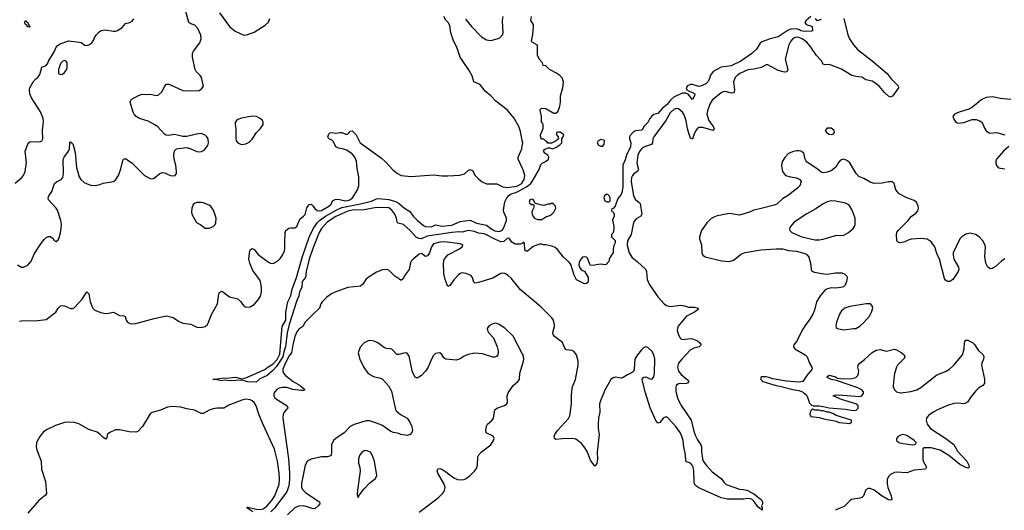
# Model space of a CAD drawing. Header units: inches. Extents: x 1449094 to 1618372, y 389908 to 534307.
# Tile 211 of 256: x 1575071 to 1584726, y 408846 to 413658. Entities that reach past the tile are written whole.
import ezdxf

# ---------------------------------------------------------------- set-up
doc = ezdxf.new("R2010")
doc.units = ezdxf.units.IN
doc.header["$MEASUREMENT"] = 0
for name, color, linetype in [('B5470', 7, 'Continuous'), ('B5471', 7, 'Continuous'), ('B5480', 7, 'Continuous'), ('B5481', 7, 'Continuous')]:
    doc.layers.add(name, color=color, linetype=linetype)

msp = doc.modelspace()

# ---------------------------------------------------------------- linework, layer by layer
at = {"layer": 'B5470', "color": 5}
for points, elevation in [([(1577567.7, 410000), (1577562.9, 409990), (1577564.3, 409970), (1577574.4, 409950), (1577598.3, 409930), (1577694.3, 409870), (1577700.3, 409850), (1577667.9, 409812.1), (1577656.1, 409790), (1577651.1, 409750), (1577707.2, 409350), (1577717.9, 409210), (1577717.2, 409150), (1577710, 409087.8), (1577692.4, 409027.6), (1577570, 408866.1), (1577535.6, 408830)], 480), ([(1578719.8, 410000), (1578755.3, 409835.3), (1578762.6, 409822.6), (1578805.8, 409785.8), (1578870.4, 409750), (1578897.1, 409710), (1578915.5, 409670), (1578923, 409630), (1578918, 409610), (1578900.7, 409590), (1578870, 409579.7), (1578809.8, 409589.8), (1578790, 409599.5), (1578735.3, 409610), (1578710, 409620.9), (1578621.8, 409681.8), (1578535.7, 409715.7), (1578502.7, 409722.7), (1578470, 409723.4), (1578427.5, 409712.5), (1578351.6, 409688.4), (1578311.6, 409668.4), (1578254.5, 409605.5), (1578170, 409549.7), (1578147.9, 409530), (1578129.2, 409490), (1578129.1, 409410), (1578126, 409390), (1578119.3, 409380.7), (1578090.2, 409369.8), (1578030, 409372.1), (1577930, 409346.8), (1577910, 409339.2), (1577890, 409323.6), (1577869.3, 409290), (1577833.8, 409110), (1577835.5, 409070), (1577847, 409047), (1577876.4, 409016.4), (1578011.7, 408930), (1578014.9, 408910), (1577999.6, 408890), (1577970, 408865), (1577950, 408859.8), (1577890, 408882), (1577850, 408889.3), (1577810, 408886.2), (1577770, 408871.1), (1577697.9, 408802.1)], 520), ([(1578990, 408829.1), (1579175.3, 408970), (1579217.8, 409010), (1579232.8, 409030), (1579242.8, 409070), (1579229.8, 409110), (1579171.5, 409210), (1579165.4, 409234.6), (1579170, 409253.4), (1579190, 409256.4), (1579210, 409248.5), (1579250, 409224.9), (1579330, 409165.6), (1579363, 409150), (1579390, 409145.2), (1579430, 409148.3), (1579450, 409157.6), (1579490, 409189.2), (1579530.8, 409230), (1579550, 409257.6), (1579561.8, 409290), (1579563.5, 409370), (1579573.1, 409390), (1579601.2, 409418.8), (1579689.7, 409490), (1579718.9, 409530), (1579724.2, 409550), (1579713.9, 409573.9), (1579646.2, 409606.2), (1579641.6, 409630), (1579648.6, 409671.4), (1579659.8, 409690), (1579704.2, 409730), (1579718.4, 409750), (1579730, 409831.8), (1579750, 409847.9), (1579825.7, 409874.3), (1579847.9, 409892.1), (1579853.6, 409910), (1579850.8, 409970), (1579860.7, 409999.3), (1579861.3, 410000)], 520), ([(1577358.7, 408830), (1577298, 408870), (1577302, 408878), (1577310, 408878.4), (1577390, 408857.2), (1577430, 408853.8), (1577457.9, 408862.1), (1577493.8, 408886.2), (1577541.2, 408938.8), (1577572, 408988), (1577616.1, 409103.9), (1577620.5, 409150), (1577617.1, 409210), (1577598.3, 409330), (1577570, 409446.4), (1577455.6, 409695.6), (1577416.9, 409790), (1577389.9, 409869.9), (1577370, 409902.2), (1577350, 409920.2), (1577330.3, 409930.3), (1577290, 409935.1), (1577250, 409927.7), (1577123.1, 409876.9), (1577072.4, 409847.6), (1577008.1, 409848.1), (1576970, 409842.7), (1576930, 409828.7), (1576870, 409795.5), (1576850, 409795.5), (1576786, 409830), (1576710, 409841.8), (1576650, 409857.6), (1576570, 409863.8), (1576521.9, 409858.1), (1576451.2, 409828.8), (1576370, 409805.1), (1576350, 409793.8), (1576276.7, 409670), (1576230, 409619.5), (1576210, 409613.1), (1576144.4, 409615.6), (1576050, 409635.6), (1576010, 409634.3), (1575955.5, 409610), (1575930.1, 409590), (1575927.5, 409552.5), (1575914.9, 409545.1), (1575890, 409560.5), (1575861.9, 409590), (1575830, 409613.8), (1575750, 409639), (1575650, 409694.1), (1575610, 409706.1), (1575550, 409712.3), (1575510, 409706.3), (1575422.8, 409677.2), (1575340, 409640), (1575305, 409615), (1575268.4, 409571.6), (1575237.8, 409510), (1575231.8, 409470), (1575238.5, 409438.5), (1575282.9, 409330), (1575285.7, 409250), (1575325, 409130), (1575334.6, 409010), (1575324.3, 408995.7), (1575258.8, 408941.2), (1575150, 408817.8)], 480)]:
    msp.add_lwpolyline(points, dxfattribs=dict(at, elevation=elevation))
at = {"layer": 'B5470', "color": 5, "elevation": 540}
msp.add_lwpolyline([(1578470, 409432), (1578450, 409429.3), (1578425.1, 409414.9), (1578405.5, 409390), (1578393, 409350), (1578393.7, 409310), (1578406.5, 409266.5), (1578409.5, 409230), (1578383.6, 409043.6), (1578382, 409002), (1578390, 408972), (1578402, 408998), (1578446.6, 409053.4), (1578505.4, 409114.6), (1578562, 409158), (1578572.9, 409187.1), (1578550, 409328), (1578530, 409382), (1578510, 409416)], close=True, dxfattribs=at)
at = {"layer": 'B5471', "color": 5}
for points, elevation in [([(1575050, 411254), (1575090.4, 411230.4), (1575110, 411230.4), (1575150, 411250.3), (1575185.1, 411290), (1575215.7, 411364.3), (1575278.9, 411461.1), (1575310, 411503), (1575330, 411520.5), (1575350, 411530.4), (1575370.4, 411530.4), (1575394.9, 411514.9), (1575410, 411491.3), (1575430, 411482.8), (1575450, 411498), (1575455.1, 411510), (1575472.3, 411567.7), (1575478.9, 411610), (1575480.5, 411650), (1575473.7, 411690), (1575442.2, 411790), (1575429.7, 411810), (1575353.6, 411890), (1575349.6, 411910), (1575358.4, 411930), (1575388.2, 411971.8), (1575411.8, 412050), (1575432.1, 412067.9), (1575478, 412090), (1575495.1, 412110), (1575501.8, 412150), (1575499.1, 412290), (1575506.3, 412310), (1575551.6, 412370), (1575558.7, 412390), (1575562.7, 412450), (1575570, 412458.8), (1575590, 412442.8), (1575596.4, 412430), (1575615.6, 412355.6), (1575629.3, 412209.3), (1575655.8, 412115.8), (1575671.3, 412091.3), (1575702.2, 412062.2), (1575750, 412040.4), (1575770, 412034.4), (1575810, 412033), (1575857.5, 412042.5), (1575890, 412054.8), (1575990, 412071.3), (1576014, 412090), (1576041.2, 412130), (1576063.9, 412196.1), (1576083.6, 412276.4), (1576090, 412291), (1576110, 412297.3), (1576174, 412250), (1576294.8, 412130), (1576350, 412099.1), (1576370, 412098), (1576390, 412103), (1576446, 412150), (1576470, 412159.3), (1576490, 412156.3), (1576550, 412128.4), (1576592.3, 412127.7), (1576609, 412150), (1576609.3, 412170.7), (1576601.6, 412230), (1576585.4, 412290), (1576582, 412330), (1576590, 412370.8), (1576610, 412390.7), (1576624.8, 412395.2), (1576710, 412403), (1576750, 412392.7), (1576810, 412364.4), (1576830, 412360.4), (1576855.3, 412364.7), (1576880.5, 412379.5), (1576915.2, 412424.8), (1576924.2, 412450), (1576920.5, 412490), (1576907.6, 412510), (1576890, 412526), (1576850, 412541.7), (1576803.7, 412536.3), (1576710, 412514), (1576670, 412512.8), (1576590, 412531.5), (1576530, 412522), (1576506.2, 412526.2), (1576490, 412535.1), (1576426.6, 412606.6), (1576403, 412623), (1576330, 412661.4), (1576247.6, 412687.6), (1576212.3, 412710), (1576194.5, 412730), (1576185.1, 412750), (1576153.3, 412850), (1576160.5, 412870), (1576170, 412876.9), (1576230, 412911.8), (1576270, 412928.2), (1576310, 412923.8), (1576350, 412926), (1576410, 412914.9), (1576430, 412919.3), (1576465.1, 412950), (1576493.3, 413006.7), (1576510, 413024), (1576530, 413025.5), (1576550, 413020.5), (1576670, 412963.8), (1576698.8, 412958.8), (1576830, 412964.9), (1576857.5, 412982.5), (1576872.9, 413007.1), (1576854.5, 413090), (1576842, 413110), (1576801.6, 413150), (1576791.3, 413170), (1576764.4, 413290), (1576766.9, 413330), (1576775.1, 413350), (1576837.6, 413430), (1576849.6, 413470), (1576846.2, 413506.2), (1576818, 413570), (1576790, 413604), (1576750, 413616), (1576729.3, 413630), (1576696.4, 413750)], 520), ([(1577030, 413723.8), (1577130, 413590.6), (1577150, 413570.6), (1577184.7, 413544.7), (1577270, 413506.8), (1577310, 413514), (1577370, 413537.1), (1577477.4, 413602.6), (1577510, 413634.8), (1577523.6, 413670)], 520), ([(1575026.8, 412053.2), (1575093.3, 412110), (1575109.1, 412130.9), (1575124.8, 412170), (1575138.9, 412258.9), (1575124, 412370), (1575150, 412437.3), (1575170, 412459.3), (1575190, 412464.9), (1575270, 412459.5), (1575289.3, 412470), (1575297.6, 412490), (1575294.7, 412574.7), (1575305.2, 412654.8), (1575302.8, 412690), (1575274.3, 412754.3), (1575187.3, 412890), (1575171.6, 412930), (1575166.8, 412973.2), (1575169.5, 412990.5), (1575204, 413050), (1575230, 413078), (1575249.1, 413090.9), (1575270, 413122), (1575289.3, 413190.7), (1575332.3, 413207.7), (1575348, 413230), (1575355.3, 413250), (1575410, 413342), (1575429, 413390), (1575438, 413402), (1575462.8, 413417.2), (1575550.5, 413450.5), (1575658.5, 413438.5), (1575673.2, 413433.2), (1575710, 413406.8), (1575730, 413404), (1575748, 413410), (1575779, 413430), (1575799.6, 413460.4), (1575809.5, 413490), (1575823.7, 413510), (1575850, 413539.1), (1575870, 413553), (1575910, 413557.1), (1575990, 413544), (1576010, 413544.9), (1576030, 413553), (1576077.6, 413582.4), (1576110, 413619.1), (1576150, 413630.8), (1576175.1, 413644.9), (1576190, 413664.7)], 540), ([(1580000, 412472.9), (1579981.1, 412561.1), (1579964.5, 412610), (1579916.3, 412696.3), (1579850, 412774.6), (1579739.2, 412859.2), (1579690.8, 412910), (1579636.8, 412956.8), (1579590, 413014.7), (1579570, 413029.7), (1579526, 413050), (1579506.8, 413106.8), (1579480.1, 413160.1), (1579390.8, 413290.8), (1579356.4, 413390), (1579326.2, 413450), (1579299.7, 413530), (1579290, 413602), (1579274, 413630), (1579250, 413654), (1579230, 413689.2)], 480), ([(1579441.4, 413661.4), (1579502, 413590), (1579600.3, 413490), (1579650, 413461.3), (1579690, 413454.9), (1579754, 413470), (1579778.9, 413481.1), (1579807.3, 413510), (1579812.6, 413530), (1579807.2, 413650), (1579812.1, 413687.9)], 480), ([(1575070, 410700.7), (1575090, 410704.9), (1575250, 410708.2), (1575330, 410718.7), (1575426.6, 410790), (1575450, 410830.4), (1575470, 410850.3), (1575490, 410854.6), (1575509.7, 410850.3), (1575570, 410827), (1575590, 410826.7), (1575610, 410835.8), (1575683.7, 410916.3), (1575730, 410987.7), (1575750, 410971), (1575763, 410890), (1575790.1, 410830.1), (1575809.6, 410809.6), (1575866.6, 410786.6), (1575910, 410777), (1575941.6, 410778.4), (1575990, 410788.7), (1576050, 410757.8), (1576093.8, 410753.8), (1576106, 410746), (1576116.9, 410710), (1576130.1, 410690.1), (1576150, 410679.8), (1576170, 410675.9), (1576210, 410679.2), (1576390, 410727.3), (1576510, 410752.3), (1576576.9, 410736.9), (1576630, 410702.3), (1576670, 410683.2), (1576750, 410673.1), (1576810, 410643.6), (1576850, 410640.3), (1576889.2, 410650), (1576911.8, 410668.2), (1576919.5, 410680.5), (1576952.9, 410767.1), (1577009.7, 410870.3), (1577024.2, 410970), (1577030, 410982.8), (1577050, 410994), (1577070, 410985.5), (1577087.9, 410967.9), (1577130, 410941.1), (1577210, 410919.5), (1577235.5, 410895.5), (1577270, 410850.5), (1577290, 410839.3), (1577330, 410843.1), (1577370, 410866.4), (1577411.3, 410910), (1577433.5, 410946.5), (1577443.1, 410990), (1577442.8, 411030), (1577432.1, 411087.9), (1577423.1, 411110), (1577358.9, 411198.9), (1577327.6, 411270), (1577318.7, 411310), (1577327.7, 411390), (1577335.8, 411404.2), (1577350, 411415.5), (1577370, 411404.4), (1577410, 411354), (1577510, 411280.5), (1577530, 411270.5), (1577550, 411268.4), (1577570, 411274.9), (1577610, 411300.4), (1577630, 411319.3), (1577649.7, 411350), (1577666.6, 411390), (1577672.6, 411410), (1577669.7, 411469.7), (1577673.7, 411570), (1577681.3, 411590), (1577710, 411613.4), (1577730, 411618), (1577770, 411615.8), (1577790, 411628.2), (1577818.6, 411701.4), (1577855.1, 411730), (1577870, 411748.2), (1577885.9, 411814.1), (1577910, 411844.9), (1577930, 411848.5), (1577950, 411830.4), (1577965.1, 411805.1), (1577986.8, 411786.8), (1578010, 411781.8), (1578030, 411785.9), (1578104, 411830), (1578124.4, 411850), (1578139, 411881), (1578164.3, 411895.7), (1578190, 411897.5), (1578270, 411880.7), (1578310, 411891.1), (1578335.3, 411910), (1578383.1, 411990), (1578395.6, 412030), (1578397.5, 412117.5), (1578380, 412200), (1578372.6, 412270), (1578357.3, 412310), (1578330, 412342.6), (1578277.3, 412377.3), (1578250, 412387.6), (1578196.5, 412396.5), (1578169.9, 412409.9), (1578150, 412460.9), (1578130, 412478.4), (1578104, 412490), (1578094, 412510), (1578102.7, 412537.3), (1578113.2, 412546.8), (1578130, 412550.5), (1578170, 412546.4), (1578210, 412553), (1578230, 412550.4), (1578270, 412535.5), (1578283.7, 412536.3), (1578296.6, 412543.4), (1578310, 412564.7), (1578330, 412567.7), (1578370, 412528.5), (1578411.5, 412450), (1578619.2, 412299.2), (1578661.6, 412261.6), (1578730, 412186), (1578776.3, 412150), (1578811.4, 412131.4), (1578910, 412120.8), (1579130, 412137.3), (1579210, 412126.7), (1579270, 412126.2), (1579385.8, 412134.2), (1579433.5, 412146.5), (1579470, 412178.9), (1579490, 412188.7), (1579510, 412178), (1579538.5, 412130), (1579570, 412096), (1579607.2, 412067.2), (1579648.6, 412048.6), (1579750, 412048.2), (1579810, 412020.2), (1579850, 412012.7), (1579945.6, 412025.6), (1579994, 412050), (1580000, 412060.4)], 480), ([(1580000, 412206.4), (1579957.8, 412290), (1579958.3, 412310), (1579995.4, 412390), (1580000, 412419.1)], 480), ([(1580000, 411463.5), (1579998, 411462), (1579982.4, 411457.6), (1579930, 411456.5), (1579896.5, 411476.5), (1579870, 411515.6), (1579850, 411510.7), (1579818.8, 411481.2), (1579790, 411481), (1579730, 411504.8), (1579630, 411557), (1579570, 411564.1), (1579530, 411580.9), (1579470, 411590.5), (1579410, 411574.6), (1579376.4, 411576.4), (1579310, 411570.4), (1579090, 411539.6), (1579065.4, 411534.6), (1579010, 411510.4), (1578990, 411510.5), (1578963.5, 411523.5), (1578900.3, 411590), (1578834, 411650), (1578782.6, 411662.6), (1578773.7, 411673.7), (1578766, 411710), (1578750.8, 411750), (1578721.4, 411790), (1578690, 411813.2), (1578570, 411817.1), (1578450, 411791.8), (1578330, 411789.8), (1578290, 411781.5), (1578170, 411728.9), (1578086.3, 411673.7), (1578031.1, 411610), (1578007.7, 411572.3), (1577946, 411414), (1577911, 411310), (1577880.7, 411190), (1577875.5, 411130), (1577842.4, 411090), (1577836.9, 411030), (1577816.5, 410990), (1577810.2, 410950), (1577785.5, 410894.5), (1577713, 410670), (1577692.7, 410587.3), (1577678.7, 410450), (1577660.9, 410399.1), (1577650.4, 410350), (1577590, 410255.9), (1577550, 410214.2), (1577496.9, 410170), (1577425, 410135), (1577390, 410102.6), (1577307.8, 410107.8), (1577250, 410123.9), (1577135.6, 410115.6), (1577078.4, 410121.6), (1577050, 410117), (1576990, 410129.4), (1576966, 410130), (1577050, 410141.6), (1577130, 410144.4), (1577187.7, 410152.3), (1577250, 410136.9), (1577290, 410146.5), (1577473.9, 410226.1), (1577507.1, 410252.9), (1577558.2, 410281.8), (1577595.8, 410324.2), (1577620.9, 410379.1), (1577645, 410650), (1577681.1, 410710), (1577682.3, 410790), (1577702, 410890), (1577729.9, 410950.1), (1577743.7, 411016.3), (1577785.1, 411130), (1577843, 411337), (1577910, 411523.8), (1577950, 411607.4), (1577990, 411666.7), (1578010, 411688.2), (1578069, 411730), (1578174.6, 411790), (1578230, 411815.9), (1578430, 411854.4), (1578522.5, 411877.5), (1578570, 411900.3), (1578590, 411902.8), (1578690, 411893.4), (1578756.2, 411876.2), (1578783, 411863), (1578844.6, 411810), (1578896.4, 411776.4), (1578930, 411730.3), (1578970, 411690.4), (1579030, 411640.3), (1579049.6, 411629.6), (1579110, 411627.5), (1579150, 411646.5), (1579210, 411634.2), (1579310, 411642.9), (1579390, 411677.7), (1579490, 411691.2), (1579550, 411663.9), (1579650, 411642.9), (1579702, 411602), (1579730, 411587.5), (1579770, 411579.5), (1579797.6, 411590), (1579815.5, 411610), (1579844.5, 411690), (1579844.6, 411710), (1579818.5, 411770), (1579816.6, 411790), (1579829.9, 411870.1), (1579847, 411910), (1579863.5, 411930), (1579889.7, 411950.3), (1579936.8, 411963.2), (1579964.2, 411975.8), (1580000, 411995.2)], 460), ([(1580000, 410996), (1579983.6, 411010), (1579890, 411122.7), (1579861.2, 411150), (1579830, 411169.2), (1579807.3, 411172.7), (1579790.9, 411169.1), (1579710, 411121.6), (1579570, 411079.7), (1579535.5, 411075.5), (1579524.4, 411084.4), (1579513, 411130), (1579496.2, 411150), (1579450, 411169.7), (1579410, 411174.6), (1579390, 411168.5), (1579370, 411153.3), (1579330.2, 411110), (1579290, 411052.3), (1579270, 411042), (1579245.1, 411110), (1579231.8, 411170), (1579227.3, 411270), (1579233.8, 411306.2), (1579269.7, 411350.3), (1579384, 411410), (1579409, 411430), (1579415.3, 411450), (1579390, 411458.4), (1579238.2, 411478.2), (1579190, 411477.1), (1579130, 411459.7), (1579110.2, 411430), (1579089.2, 411370.8), (1579070, 411340.7), (1579050, 411334.5), (1579010, 411366), (1578990, 411358), (1578928.4, 411310), (1578910.4, 411290), (1578904.2, 411275.8), (1578890, 411209.2), (1578850, 411156), (1578830, 411112.7), (1578815.1, 411104.9), (1578810, 411102.9), (1578750, 411141.6), (1578690, 411200.5), (1578670, 411208.3), (1578630, 411204.4), (1578570, 411181.1), (1578487.7, 411130), (1578464.9, 411110), (1578436.5, 411063.5), (1578413.9, 411046.1), (1578290, 411031.8), (1578171.2, 410988.8), (1578130, 410968.7), (1578084, 410936), (1578036.6, 410890), (1578023.7, 410870), (1578011.1, 410830), (1578002.2, 410817.8), (1577958.9, 410781.1), (1577888.8, 410710), (1577871.3, 410690), (1577847.7, 410650), (1577810, 410621.9), (1577790, 410598.3), (1577768.2, 410550), (1577748.4, 410468.4), (1577735.7, 410390), (1577710, 410359.5), (1577666.7, 410270), (1577652.4, 410230), (1577652.7, 410210), (1577659.7, 410190), (1577677.2, 410170), (1577753.6, 410110), (1577821.8, 410070), (1577868.5, 410030), (1577859.1, 410020.9), (1577830, 410020.2), (1577750, 410032), (1577690, 410049.9), (1577647.9, 410052.1), (1577616.6, 410043.4), (1577593.1, 410030), (1577572.6, 410010), (1577567.7, 410000)], 480), ([(1580000, 410383.9), (1579910, 410554.5), (1579830, 410631.6), (1579772.7, 410670), (1579750, 410678.9), (1579730, 410680.5), (1579697.3, 410670), (1579668, 410650), (1579655.5, 410630), (1579657.1, 410610), (1579668.4, 410590), (1579717.3, 410537.3), (1579754.9, 410450), (1579764.2, 410410), (1579763.7, 410390), (1579759.3, 410370), (1579746.6, 410353.4), (1579730, 410347.6), (1579710.4, 410349.6), (1579610, 410382.2), (1579530, 410388.1), (1579470, 410375.8), (1579430, 410358.2), (1579390, 410330.9), (1579350, 410317.7), (1579250, 410329.4), (1579230, 410342.7), (1579210, 410373.2), (1579190, 410389.2), (1579169.1, 410389.1), (1579150, 410383.7), (1579130, 410366), (1579110, 410329.2), (1579078, 410250), (1579050.3, 410210), (1579010, 410168), (1578970, 410142.9), (1578950, 410152), (1578922.6, 410202.6), (1578890, 410359), (1578870, 410386.6), (1578850, 410391.8), (1578790, 410374.5), (1578770, 410376), (1578724.7, 410424.7), (1578711, 410431), (1578670, 410433.3), (1578650, 410440.7), (1578583.7, 410490), (1578546.3, 410506.3), (1578510, 410512.2), (1578490, 410509.7), (1578448.5, 410490), (1578410, 410446.6), (1578392, 410390), (1578406.7, 410330), (1578447.3, 410247.3), (1578490, 410186.8), (1578539.9, 410159.9), (1578610, 410143), (1578630, 410133.4), (1578688.7, 410068.7), (1578716.3, 410016.3), (1578719.8, 410000)], 520), ([(1579861.3, 410000), (1579911.1, 410068.9), (1579956.2, 410110), (1579971.5, 410130), (1579976.9, 410190), (1580000, 410267.3)], 520)]:
    msp.add_lwpolyline(points, dxfattribs=dict(at, elevation=elevation))
for points, elevation in [([(1575170, 413586), (1575150, 413588), (1575142, 413602), (1575128.7, 413610), (1575118, 413630), (1575128, 413650), (1575136.9, 413636.9), (1575150, 413631), (1575154.4, 413614.4), (1575162, 413610), (1575162, 413602), (1575170, 413594)], 540), ([(1575510, 413257), (1575496, 413250), (1575476, 413230), (1575464.7, 413210), (1575452, 413170), (1575451.3, 413130), (1575470, 413122), (1575490, 413124.9), (1575510, 413139.1), (1575530, 413164.9), (1575538, 413190), (1575538, 413230), (1575530, 413249.2)], 540), ([(1577350, 412712.5), (1577246.4, 412693.6), (1577210, 412679.7), (1577197.6, 412670), (1577185.3, 412650), (1577182.8, 412630), (1577190.3, 412589.7), (1577190.5, 412490.5), (1577194.8, 412470), (1577211, 412450), (1577230, 412439.1), (1577250, 412433.4), (1577290, 412442), (1577321.7, 412458.3), (1577350, 412484.9), (1577394.3, 412550), (1577431.2, 412590), (1577457.7, 412630), (1577459.1, 412650), (1577451.1, 412670), (1577429.6, 412690), (1577395.1, 412710)], 520), ([(1576850, 411865.1), (1576810, 411863.7), (1576784.9, 411855.1), (1576773.7, 411846.3), (1576760.5, 411810), (1576754.9, 411770), (1576760.5, 411750), (1576803.8, 411670), (1576847, 411647), (1576890, 411612.7), (1576930, 411614), (1576970, 411628.5), (1576989.5, 411650), (1576995.2, 411664.8), (1576998.7, 411710), (1576973, 411790), (1576950, 411822.9), (1576930, 411838), (1576870, 411861.6)], 520)]:
    msp.add_lwpolyline(points, close=True, dxfattribs=dict(at, elevation=elevation))
at = {"layer": 'B5480', "color": 5}
for points, elevation in [([(1580799.1, 410000), (1580769.6, 409930), (1580757.5, 409890), (1580759.1, 409810), (1580746.5, 409750), (1580742.2, 409690), (1580742.7, 409650), (1580752.7, 409590), (1580735.3, 409415.3), (1580738.3, 409350), (1580730, 409304), (1580710, 409278), (1580706, 409290), (1580690, 409306), (1580670, 409338.4), (1580637.9, 409417.9), (1580616.1, 409456.1), (1580581.9, 409501.9), (1580549.3, 409529.3), (1580523.8, 409543.8), (1580490, 409550.8), (1580390, 409548.7), (1580330, 409542), (1580314, 409550), (1580312.7, 409570), (1580318, 409590), (1580345.1, 409630), (1580452.3, 409747.7), (1580466.2, 409773.8), (1580483.2, 409890), (1580483.1, 409990), (1580484, 410000)], 480), ([(1581509.6, 410000), (1581520.8, 409950), (1581537.1, 409910), (1581564, 409864), (1581655.3, 409730), (1581681.3, 409621.3), (1581696.8, 409576.8), (1581716.6, 409536.6), (1581751.8, 409490), (1581756.6, 409470), (1581755.5, 409424.5), (1581766.4, 409350), (1581774.9, 409330), (1581805.8, 409285.8), (1581863.1, 409223.1), (1581954.1, 409154.1), (1581978.8, 409118.8), (1581999.2, 409099.2), (1582130, 409054.6), (1582170, 409051.4), (1582202.6, 409042.6), (1582270, 409008.4), (1582346, 408950), (1582354.9, 408930), (1582354.9, 408910), (1582344.4, 408890), (1582352.7, 408867.3), (1582353, 408847), (1582340.4, 408860.4), (1582330, 408862.9), (1582310, 408879.6), (1582272.2, 408932.2), (1582252.7, 408952.7), (1582239, 408959), (1582210, 408961), (1582170, 408955.3), (1582010, 408956.9), (1581950, 408969.7), (1581730, 409067.3), (1581710, 409079.8), (1581690, 409103.5), (1581683.8, 409130), (1581681.4, 409230), (1581675.4, 409270), (1581667.1, 409290), (1581650, 409308.4), (1581610, 409322), (1581602, 409330), (1581601.6, 409390), (1581582.4, 409470), (1581575.8, 409530), (1581561.7, 409581.7), (1581548.8, 409610), (1581505.8, 409670), (1581430, 409751.7), (1581410, 409763.9), (1581385.4, 409754.6), (1581350, 409707.3), (1581330, 409702), (1581310, 409727), (1581252.2, 409850), (1581207.2, 410000)], 480), ([(1582758.6, 410000), (1582782.8, 409982.8), (1582797.3, 409957.3), (1582816, 409896), (1582836.9, 409876.9), (1582851, 409871), (1582909.3, 409870.7), (1582950, 409864.7), (1583010, 409850.7), (1583170, 409837.6), (1583245.8, 409825.8), (1583275.1, 409830), (1583291.8, 409848.2), (1583292.8, 409870), (1583272, 409890), (1583130, 409932.7), (1583048, 409970), (1583064, 409976), (1583101.5, 409978.5), (1583310, 409963.9), (1583330, 409970.4), (1583343.5, 409990), (1583344.3, 410000)], 520), ([(1584432.1, 410000), (1584392.7, 409950), (1584370, 409909.5), (1584350, 409895.6), (1584330, 409891.6), (1584270, 409896.9), (1584230, 409892.8), (1584170, 409874.7), (1584070, 409832.5), (1584028.8, 409810), (1583983.5, 409776.5), (1583963.2, 409750), (1583959.1, 409730), (1583969.3, 409690), (1584001.5, 409650), (1584152.1, 409552.1), (1584232, 409492), (1584268, 409428), (1584360.5, 409330), (1584378, 409290), (1584381, 409270), (1584376.3, 409263.7), (1584370, 409261.2), (1584342, 409270), (1584290, 409296.2), (1584183, 409383), (1584096.3, 409436.3), (1584010, 409458.4), (1583941.6, 409458.4), (1583926.8, 409450), (1583927, 409350), (1583932.2, 409330), (1583962.4, 409270), (1583954.8, 409250), (1583841.3, 409238.7), (1583770, 409214.5), (1583670, 409219.7), (1583650, 409216.9), (1583610, 409198.7), (1583590, 409178), (1583578.9, 409150), (1583576.5, 409110), (1583585.5, 409070), (1583618, 408990), (1583624.7, 408950), (1583610, 408945.1), (1583590, 408949.7), (1583530, 408985.6), (1583450, 409044.8), (1583410, 409060.4), (1583390, 409058.9), (1583370, 409046.6), (1583345.3, 408990), (1583327.8, 408972.2), (1583310, 408965.3), (1583228.6, 408951.4), (1583210, 408938.3), (1583157.3, 408882.7), (1583090, 408858.5), (1583070, 408846.3)], 520), ([(1583707, 410000), (1583710, 409999.3), (1583716, 410000)], 520)]:
    msp.add_lwpolyline(points, dxfattribs=dict(at, elevation=elevation))
at = {"layer": 'B5480', "color": 5, "elevation": 520}
for points in [[(1582850, 409838), (1582831.6, 409828.4), (1582822, 409810), (1582818, 409790), (1582830, 409766), (1582910, 409756), (1582970, 409738.8), (1583064.5, 409724.5), (1583110, 409708.4), (1583210, 409699.1), (1583229, 409710), (1583228.7, 409730), (1583076.5, 409776.5), (1583050, 409793.2), (1583010, 409808.7), (1582990, 409808.7), (1582950, 409822), (1582930, 409822), (1582908.4, 409828.4), (1582868.9, 409828.9)], [(1583730.4, 409589.6), (1583710, 409584.2), (1583685.5, 409570), (1583668.4, 409550), (1583668.2, 409530), (1583691, 409510), (1583730, 409500.3), (1583830, 409488.4), (1583850, 409491.3), (1583859.3, 409500.7), (1583861.2, 409510), (1583842.7, 409530), (1583770, 409580.5)]]:
    msp.add_lwpolyline(points, close=True, dxfattribs=at)
at = {"layer": 'B5481', "color": 5}
for points, elevation in [([(1580000, 411995.2), (1580042, 412018), (1580082.1, 412050), (1580097.5, 412070), (1580164.5, 412190), (1580182, 412238), (1580194, 412250), (1580233.2, 412270), (1580258, 412290), (1580261.2, 412310), (1580257.5, 412317.5), (1580249.4, 412329.4), (1580222, 412350), (1580208, 412370), (1580216.4, 412383.6), (1580250, 412402), (1580270, 412402), (1580292.7, 412392.7), (1580330, 412404.7), (1580368, 412430), (1580388, 412450), (1580386, 412490), (1580402, 412510), (1580408.7, 412530), (1580370, 412554), (1580350, 412555.3), (1580334, 412550), (1580334, 412530), (1580352, 412510), (1580354, 412490), (1580331, 412469), (1580287.3, 412447.3), (1580250, 412446), (1580242, 412462), (1580230, 412466), (1580210, 412486), (1580190, 412486), (1580180.4, 412500.4), (1580178, 412530), (1580206, 412590), (1580206, 412630), (1580202, 412642), (1580190, 412646), (1580187.3, 412652.7), (1580188, 412710), (1580175.3, 412770), (1580178, 412782), (1580189.2, 412790.8), (1580230, 412786), (1580310, 412741), (1580330, 412742), (1580350, 412762), (1580369.5, 412810.5), (1580375.1, 412850), (1580375.1, 412910), (1580396, 412990), (1580404, 413050), (1580390, 413088), (1580369.3, 413109.3), (1580330, 413138), (1580266, 413170), (1580230, 413206), (1580206, 413210), (1580196.4, 413236.4), (1580170, 413266), (1580148.9, 413308.9), (1580147.3, 413407.3), (1580096.4, 413436.4), (1580089, 413449), (1580104, 413510), (1580109.2, 413590), (1580109, 413610), (1580082, 413650), (1580088.5, 413690)], 460), ([(1582830, 413689), (1582782.8, 413650), (1582771.3, 413630), (1582784.7, 413610), (1582836, 413596), (1582842, 413590), (1582846, 413550), (1582835.3, 413544.7), (1582770, 413541.1), (1582732, 413550), (1582719.2, 413559.2), (1582690, 413567.9), (1582633.5, 413566.5), (1582606.4, 413553.6), (1582510, 413489.8), (1582430, 413469.5), (1582350, 413441.6), (1582333.5, 413426.5), (1582295.3, 413370), (1582250, 413327.1), (1582144.2, 413250), (1582046.9, 413206.9), (1581948.8, 413191.2), (1581870.4, 413149.6), (1581846.9, 413113.1), (1581832.2, 413070), (1581820.4, 413050), (1581798, 413030), (1581746, 413006), (1581730, 413004.2), (1581670, 413021.8), (1581650, 413020.9), (1581619.1, 413010), (1581606, 412990), (1581614, 412970), (1581636.5, 412956.5), (1581670, 412945.3), (1581690.2, 412930.2), (1581688.5, 412910), (1581670, 412875.1), (1581626.2, 412926.2), (1581598.8, 412938.8), (1581570, 412938.3), (1581490, 412900.1), (1581452.7, 412870), (1581424.5, 412830), (1581375.4, 412790), (1581330, 412738.7), (1581290, 412729.4), (1581268.4, 412710), (1581250.7, 412690), (1581230.7, 412649.3), (1581191.3, 412610), (1581178.8, 412581.2), (1581166, 412574), (1581110, 412569.3), (1581090, 412557.2), (1581057.1, 412522.9), (1581050.6, 412510), (1581050.5, 412490), (1581065.3, 412450), (1581059.3, 412410), (1581022.6, 412330), (1581010, 412282.7), (1580986, 412230), (1580985.1, 412014.9), (1580976.9, 411963.1), (1580970, 411944), (1580935.3, 411904.7), (1580910.9, 411829.1), (1580890, 411806), (1580878, 411802), (1580874, 411790), (1580878, 411778), (1580890, 411774), (1580902, 411750), (1580902, 411730), (1580884.7, 411695.3), (1580898, 411630), (1580898, 411610), (1580891.6, 411568.4), (1580874, 411550), (1580874, 411530), (1580910, 411494), (1580910.9, 411470.9), (1580898, 411442), (1580891, 411410), (1580891.3, 411370), (1580870, 411346), (1580862, 411330), (1580852.7, 411307.3), (1580850, 411286), (1580822, 411258), (1580810, 411255.3), (1580770, 411261.2), (1580724.9, 411255.1), (1580710, 411249), (1580670, 411248.7), (1580661.2, 411261.2), (1580640.2, 411320.2), (1580629.3, 411329.3), (1580612.7, 411332.7), (1580590, 411329.3), (1580573.4, 411310), (1580558.5, 411281.5), (1580554, 411250), (1580560.7, 411230), (1580572.8, 411212.8), (1580590, 411198.8), (1580610.8, 411190.8), (1580646, 411130), (1580646.4, 411093.6), (1580641, 411079), (1580630.7, 411069.3), (1580610, 411066), (1580530, 411107), (1580510, 411152.3), (1580477.2, 411257.2), (1580459.2, 411279.2), (1580402.9, 411330), (1580345.4, 411405.4), (1580322.4, 411422.4), (1580290, 411437.2), (1580231, 411449), (1580209.1, 411449.1), (1580190, 411458), (1580170, 411458), (1580106, 411434), (1580050, 411388.7), (1580030, 411388), (1580024, 411404), (1580020.4, 411460.4), (1580014.6, 411474.6), (1580000, 411463.5)], 460), ([(1583153.5, 413670), (1583190.8, 413510), (1583208.1, 413470), (1583246.6, 413410), (1583286.3, 413366.3), (1583430, 413254.4), (1583578, 413130), (1583616.8, 413076.8), (1583684.4, 413010), (1583690.4, 412990), (1583630, 412906.6), (1583610, 412898.7), (1583590, 412907.2), (1583550, 412943.5), (1583502.1, 413002.1), (1583458.3, 413038.3), (1583430, 413053.6), (1583370, 413067.2), (1583330, 413093.3), (1583270, 413099.3), (1583231.1, 413110), (1583130, 413173.3), (1583030, 413213.5), (1583010, 413218.3), (1582970, 413214.2), (1582950, 413223), (1582930, 413258.5), (1582885.2, 413305.2), (1582829.9, 413390), (1582790, 413437), (1582744.1, 413470), (1582710, 413483.2), (1582690, 413486), (1582670, 413480.6), (1582650, 413466.8), (1582630, 413445.1), (1582613.2, 413410), (1582578.2, 413270), (1582603.6, 413170), (1582592.6, 413147.4), (1582570, 413143.7), (1582510, 413160.9), (1582406.3, 413213.7), (1582390, 413214), (1582350, 413190.9), (1582330, 413185.5), (1582270, 413172.4), (1582210, 413167.6), (1582133.4, 413130), (1582106.4, 413110), (1582088.5, 413090), (1582072.4, 413050), (1582079.7, 412970), (1582077, 412950), (1582070, 412939.5), (1582050, 412938.9), (1581990, 412954.8), (1581970, 412952), (1581950, 412941.5), (1581862.8, 412870), (1581838, 412830), (1581814.3, 412765.7), (1581808.6, 412730), (1581830, 412670.3), (1581872.7, 412610), (1581880.7, 412590), (1581878.8, 412581.2), (1581870, 412572.8), (1581770, 412600.9), (1581730, 412599.1), (1581713, 412587), (1581700.8, 412570), (1581682, 412530), (1581670, 412485.6), (1581661.2, 412490), (1581650, 412497), (1581630, 412553.3), (1581619.3, 412590), (1581606.6, 412666.6), (1581586.4, 412726.4), (1581570, 412749.7), (1581530, 412783), (1581510, 412786.6), (1581490, 412780.4), (1581450, 412743.5), (1581407.2, 412670), (1581288.7, 412510), (1581279.8, 412490), (1581276.3, 412450), (1581266.5, 412433.5), (1581198.9, 412410), (1581170, 412391.3), (1581150, 412365.7), (1581133.8, 412330), (1581122.5, 412250), (1581138.2, 412190), (1581128.9, 412170), (1581093.9, 412146.1), (1581079.5, 412130), (1581070.5, 412109.5), (1581066.9, 412070), (1581091.5, 411931.5), (1581110, 411894), (1581146.2, 411866.2), (1581154.1, 411854.1), (1581171.9, 411750), (1581162, 411730), (1581115.2, 411704.8), (1581097.2, 411682.8), (1581087, 411653), (1581067, 411550), (1581032.3, 411490), (1581028.2, 411448.2), (1581047, 411370), (1581073.2, 411330), (1581130, 411284.4), (1581209.2, 411210), (1581219.2, 411190), (1581225.4, 411110), (1581243, 411063), (1581330, 410938.9), (1581390.3, 410870), (1581413.4, 410853.4), (1581450, 410844.1), (1581550, 410858.4), (1581590, 410853), (1581630, 410840.2), (1581690, 410839.1), (1581726.8, 410830), (1581715.8, 410810), (1581688.2, 410790), (1581610.2, 410749.8), (1581529, 410651), (1581520.2, 410630), (1581519.7, 410610), (1581530, 410567.7), (1581550.2, 410530.2), (1581570, 410523), (1581649.3, 410530.7), (1581670, 410528.1), (1581716.5, 410510), (1581742.3, 410490), (1581754, 410470), (1581734, 410450), (1581682.5, 410437.5), (1581644.5, 410415.5), (1581563.7, 410330), (1581532.7, 410290), (1581522.7, 410250), (1581533, 410210), (1581557.7, 410177.7), (1581615.2, 410130), (1581631.7, 410110), (1581624.2, 410095.8), (1581611, 410090), (1581532.6, 410087.4), (1581510, 410071.3), (1581505.6, 410050), (1581506.5, 410013.5), (1581509.6, 410000)], 480), ([(1582930, 413659), (1582890, 413648), (1582875.3, 413670)], 460), ([(1584790, 412873.8), (1584685.8, 412885.8), (1584610, 412901.7), (1584550, 412896), (1584517.4, 412882.6), (1584495.5, 412870), (1584451.5, 412828.5), (1584406, 412794), (1584379.6, 412780.4), (1584284.7, 412750), (1584238, 412730), (1584221, 412710), (1584230, 412682), (1584250, 412652), (1584270, 412642.8), (1584330, 412651), (1584410, 412678.4), (1584450, 412678), (1584487.6, 412667.6), (1584510.5, 412650), (1584533.5, 412593.5), (1584550, 412566.8), (1584570, 412550.7), (1584585.8, 412545.8), (1584650, 412550.4), (1584730, 412527.2)], 520), ([(1580000, 412419.1), (1580004.9, 412450), (1580000, 412472.9)], 480), ([(1584730, 411312), (1584697.3, 411290), (1584640.9, 411239.1), (1584610, 411219.3), (1584590, 411213.2), (1584565.2, 411230), (1584546, 411270), (1584535.5, 411335.5), (1584540.5, 411430), (1584534.2, 411454.2), (1584516.2, 411490), (1584480.9, 411530), (1584444, 411550), (1584390, 411562.9), (1584350, 411554), (1584310.3, 411529.7), (1584290.3, 411509.7), (1584225.7, 411370), (1584223.6, 411350), (1584230.3, 411310), (1584276.3, 411230), (1584280.7, 411210), (1584274, 411190), (1584220.7, 411110), (1584191, 411090), (1584169.8, 411089.8), (1584150, 411103.7), (1584140.1, 411120.1), (1584091.7, 411308.3), (1584065.8, 411365.8), (1584044.4, 411430), (1584010, 411480.5), (1583970, 411504.2), (1583910, 411513.6), (1583813.8, 411506.2), (1583783.7, 411496.3), (1583750, 411478), (1583710, 411469.4), (1583690, 411473.2), (1583673.2, 411490), (1583669.4, 411550), (1583672.7, 411570), (1583686, 411590), (1583783.6, 411690), (1583812.4, 411727.6), (1583859.4, 411760.6), (1583877.1, 411782.9), (1583885.1, 411810), (1583882.9, 411830), (1583863.7, 411870), (1583844, 411884), (1583770, 411909.7), (1583696, 411950), (1583662, 411990), (1583645.2, 412050), (1583630, 412069), (1583590, 412069.3), (1583530, 412056.2), (1583450, 412051.1), (1583410, 412065.6), (1583350, 412099.8), (1583300, 412120), (1583272.4, 412150), (1583210, 412252.7), (1583190, 412272.3), (1583170, 412283.7), (1583150, 412289.3), (1583121.1, 412278.9), (1583102, 412258), (1583073, 412210), (1583030, 412174.5), (1582990, 412162.4), (1582950, 412157.6), (1582930, 412162), (1582890, 412196.2), (1582785.4, 412265.4), (1582773.2, 412290), (1582759, 412350), (1582730, 412369), (1582710, 412373.2), (1582690, 412373.2), (1582650, 412362.7), (1582610, 412345.2), (1582573.2, 412306.8), (1582550.7, 412270), (1582544.9, 412250), (1582542.5, 412222.5), (1582550.6, 412170.6), (1582581, 412130), (1582630, 412116.3), (1582690, 412107.7), (1582721, 412090), (1582734.8, 412070), (1582720.5, 412030), (1582703, 412010), (1582610, 411936.2), (1582550, 411902), (1582497.1, 411850), (1582470, 411839.3), (1582330, 411801.5), (1582270, 411791), (1582226.8, 411770), (1582130, 411740.9), (1582030, 411757.6), (1581910, 411733.5), (1581878, 411722), (1581852.9, 411707.1), (1581810, 411664.2), (1581758.7, 411590), (1581737.6, 411530), (1581738.4, 411510), (1581758.3, 411450), (1581759.6, 411370), (1581769.2, 411349.2), (1581792.8, 411332.8), (1581954.4, 411294.4), (1582030, 411287.8), (1582070, 411299.6), (1582150, 411360.7), (1582186.6, 411373.4), (1582339.7, 411400.3), (1582490.8, 411410.8), (1582550, 411409.3), (1582610, 411395.6), (1582690, 411386.9), (1582770, 411364.4), (1582792.5, 411352.5), (1582808.7, 411330), (1582825.5, 411270), (1582830.8, 411210.8), (1582836, 411196), (1582861.6, 411181.6), (1582955.9, 411164.1), (1582990, 411163.8), (1583070, 411174.9), (1583134.4, 411174.4), (1583163, 411163), (1583181.4, 411141.4), (1583186.8, 411130), (1583178.4, 411090), (1583164.8, 411055.2), (1583150, 411039.6), (1583122, 411030), (1583070, 411024.8), (1583030, 411026.9), (1582984.4, 411015.6), (1582970, 411007.8), (1582921.3, 410950), (1582883.1, 410890), (1582866.4, 410810), (1582849, 410770), (1582813.2, 410710), (1582779.7, 410670), (1582750, 410621.6), (1582690, 410502), (1582662.8, 410470), (1582658.8, 410450), (1582670.8, 410430), (1582774, 410370), (1582791.9, 410351.9), (1582814.9, 410290), (1582839.1, 410250), (1582840.7, 410230), (1582837.1, 410222.9), (1582790.8, 410170), (1582750.7, 410109.3), (1582710, 410104), (1582590, 410112.7), (1582455.5, 410135.5), (1582418, 410150), (1582390, 410155.1), (1582350, 410156.2), (1582338.8, 410150), (1582338.8, 410130), (1582358, 410110), (1582490, 410071), (1582525.5, 410065.5), (1582654, 410030), (1582710, 410022.8), (1582747.7, 410007.7), (1582758.6, 410000)], 520), ([(1584770, 412414), (1584718, 412370), (1584650.4, 412290), (1584642, 412270), (1584642, 412250), (1584650, 412227.3), (1584670, 412206.4), (1584730, 412194)], 520), ([(1580000, 412060.4), (1580017, 412090), (1580025.2, 412130), (1580010, 412186.6), (1580000, 412206.4)], 480), ([(1580484, 410000), (1580488.9, 410050), (1580520.2, 410130), (1580548.5, 410270), (1580548.6, 410310), (1580530, 410371.2), (1580510, 410400.4), (1580490, 410412.9), (1580430, 410419.6), (1580417.6, 410437.6), (1580393.4, 410493.4), (1580314.9, 410550), (1580303.8, 410570), (1580300.8, 410590), (1580316.8, 410650), (1580315.5, 410670), (1580304.2, 410710), (1580290, 410734.3), (1580181.6, 410841.6), (1580000, 410996)], 480), ([(1581207.2, 410000), (1581204.2, 410010), (1581176, 410130), (1581178.9, 410141.1), (1581190, 410153.4), (1581210, 410154.9), (1581250, 410134.9), (1581270, 410131.6), (1581290, 410155.3), (1581297, 410190), (1581301, 410330), (1581290.8, 410370.8), (1581270, 410406), (1581230, 410443.9), (1581210, 410451), (1581190, 410442.3), (1581170, 410420.8), (1581129.1, 410370), (1581104.8, 410330), (1581096.5, 410230), (1581090, 410209.4), (1581070, 410193.6), (1581030, 410174.7), (1580990, 410148.3), (1580970, 410142.6), (1580910.7, 410150.7), (1580890, 410145.5), (1580868, 410130), (1580810, 410025.7), (1580799.1, 410000)], 480), ([(1583716, 410000), (1583810, 410010.4), (1583870, 410028.4), (1583906.6, 410050), (1584065.3, 410174.7), (1584150, 410208.7), (1584190, 410232), (1584230, 410270.3), (1584315.4, 410370), (1584334.3, 410430), (1584334.5, 410490), (1584338, 410502), (1584350, 410514.8), (1584370, 410516.3), (1584419.1, 410490), (1584433.9, 410473.9), (1584470, 410415.5), (1584518.8, 410370), (1584526.8, 410350), (1584522.8, 410330), (1584504.9, 410290), (1584504, 410270), (1584533.2, 410133.2), (1584530.6, 410090), (1584514.8, 410070), (1584474.2, 410045.8), (1584450, 410022.7), (1584432.1, 410000)], 520), ([(1580000, 410267.3), (1580012.8, 410310), (1580014.7, 410330), (1580007.3, 410370), (1580000, 410383.9)], 520), ([(1583344.3, 410000), (1583345.1, 410010), (1583330, 410029.6), (1583290, 410048.6), (1583079.3, 410119.3), (1583028, 410130), (1582989.6, 410149.6), (1582990, 410154), (1582996.4, 410163.6), (1583010, 410170.8), (1583070, 410154), (1583090, 410141), (1583150, 410134.4), (1583230, 410139.5), (1583269, 410150), (1583291.5, 410168.5), (1583298, 410190), (1583299.3, 410210), (1583289.2, 410250), (1583292.7, 410270), (1583309.7, 410290.3), (1583356.1, 410323.9), (1583430, 410394), (1583470, 410416.3), (1583510, 410424), (1583570, 410407.3), (1583650, 410427.3), (1583670, 410420.7), (1583714.2, 410394.2), (1583744.7, 410370), (1583751.3, 410350), (1583743.5, 410336.5), (1583679.1, 410270), (1583670, 410248.7), (1583650, 410188.7), (1583638.9, 410110), (1583638, 410058), (1583648.4, 410028.4), (1583668.4, 410008.4), (1583707, 410000)], 520)]:
    msp.add_lwpolyline(points, dxfattribs=dict(at, elevation=elevation))
for points, elevation in [([(1582990, 412595.1), (1582971, 412570), (1582982.8, 412550), (1583010, 412534.8), (1583030, 412531.3), (1583050, 412538), (1583062, 412550), (1583058, 412570), (1583030, 412594)], 520), ([(1580770, 412482.9), (1580744.2, 412470), (1580735.3, 412450), (1580747.1, 412427.1), (1580770, 412416.3), (1580790, 412418.8), (1580802.9, 412437.1), (1580807.3, 412470), (1580798, 412478)], 460), ([(1580090, 411897.6), (1580074.8, 411890), (1580066.4, 411870), (1580070, 411862.8), (1580090, 411846.8), (1580105.4, 411845.4), (1580116, 411836), (1580111, 411811), (1580098.8, 411790), (1580094, 411770), (1580096.3, 411750), (1580106.2, 411726.2), (1580118.8, 411710), (1580150, 411697.1), (1580190, 411699.1), (1580230, 411726), (1580270, 411738), (1580288, 411750), (1580308, 411770), (1580328, 411810), (1580326, 411830), (1580306, 411850), (1580290, 411858), (1580271.6, 411848.4), (1580250, 411848), (1580210, 411835.3), (1580190, 411839), (1580130, 411855.3), (1580122, 411862), (1580110, 411892.7)], 460), ([(1580830, 411948), (1580806, 411930), (1580801, 411910), (1580804.7, 411890), (1580810, 411882), (1580830, 411872), (1580850, 411872), (1580862, 411878), (1580862, 411910), (1580850, 411938)], 460), ([(1583030, 411881.6), (1582990, 411871.5), (1582950, 411851.3), (1582877.5, 411802.5), (1582790, 411755.4), (1582667, 411673), (1582628.8, 411631.2), (1582620.5, 411610), (1582622, 411590), (1582642.8, 411570), (1582740.7, 411530), (1582870, 411500.2), (1582910, 411497.8), (1582950, 411506.5), (1583070, 411540.4), (1583153.9, 411546.1), (1583199.3, 411570), (1583244.5, 411610), (1583257, 411630), (1583262.9, 411650), (1583264.2, 411710), (1583235.8, 411790), (1583213, 411830), (1583201.5, 411841.5), (1583170, 411858.9), (1583070, 411878)], 540), ([(1583371.5, 410871.5), (1583210, 410846.4), (1583163.8, 410830), (1583130, 410802.9), (1583110.3, 410770), (1583079.5, 410690), (1583073.7, 410653.7), (1583079.1, 410639.1), (1583090, 410628), (1583150, 410615.8), (1583250, 410628.4), (1583270, 410630.4), (1583310, 410652), (1583350, 410688.8), (1583403.5, 410750), (1583424.2, 410790), (1583436.2, 410830), (1583431.8, 410851.8), (1583414, 410870)], 540)]:
    msp.add_lwpolyline(points, close=True, dxfattribs=dict(at, elevation=elevation))

doc.saveas('drawing.dxf')
